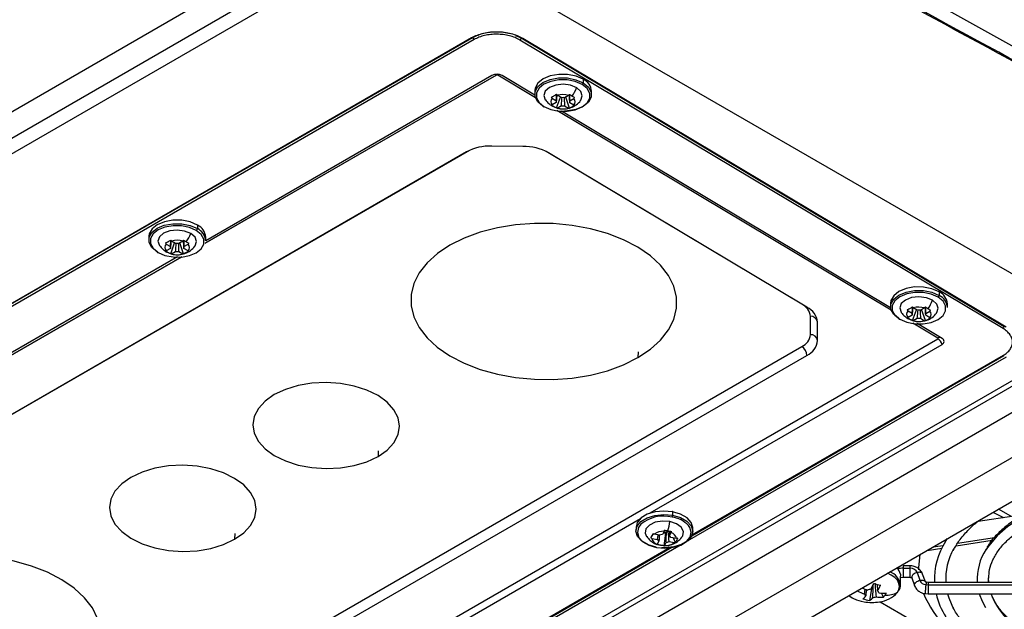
# Model space of a CAD drawing. Header units: millimetres. Extents: x 25 to 1229, y -261 to 1180.
# Tile 13 of 224: x 898 to 1035, y -170 to -88. Entities that reach past the tile are written whole.
import ezdxf

# ---------------------------------------------------------------- set-up
doc = ezdxf.new("R2010")
doc.units = ezdxf.units.MM

msp = doc.modelspace()

# ---------------------------------------------------------------- linework, layer by layer
at = {"color": 7, "linetype": 'Continuous', "lineweight": 25}
for p, q in [((1045.53, -96.9), (941, -38.63)), ((802.94, -155.4), (942.98, -74.55)), ((950.35, -76.16), (876.32, -118.9)), ((960.09, -79.43), (1049.25, -130.9)), ((967.37, -90.36), (968.15, -90.67)), ((961.24, -90.69), (826.89, -168.25)), ((827.07, -168.16), (961.42, -90.6)), ((827.07, -168.16), (961.42, -90.6)), ((961.6, -90.91), (827.25, -168.47)), ((961.6, -90.91), (827.25, -168.47)), ((1035.14, -131.11), (967.97, -90.97)), ((1035.14, -131.11), (967.97, -90.97)), ((968.15, -90.67), (1035.32, -130.8)), ((968.15, -90.67), (1035.32, -130.8)), ((1035.56, -130.9), (968.38, -90.77)), ((964.69, -95.87), (924.21, -119.24)), ((964.69, -95.87), (924.21, -119.24)), ((924.22, -119.22), (964.68, -95.86)), ((924.22, -119.22), (964.68, -95.86)), ((964.07, -95.91), (924.27, -118.89)), ((964.07, -95.91), (924.27, -118.89)), ((970.11, -99), (964.88, -95.87)), ((970.11, -99), (964.88, -95.87)), ((970.02, -98.63), (965.49, -95.93)), ((970.02, -98.63), (965.49, -95.93)), ((976.77, -96.44), (976.76, -96.92)), ((970.02, -97.99), (970.02, -98.48)), ((977.92, -98.6), (977.92, -98.11)), ((972.44, -99.07), (973.01, -99.41)), ((973.01, -99.67), (972.44, -100)), ((973.06, -100.41), (973.6, -98.91)), ((973.73, -98.99), (973.16, -98.65)), ((974.74, -98.67), (974.17, -99)), ((974.85, -100.43), (974.33, -98.9)), ((974.9, -99.43), (975.47, -99.1)), ((975.47, -100.03), (974.9, -99.69)), ((972.41, -100.13), (973.06, -100.4)), ((1019.6, -128.56), (973.12, -100.79)), ((1019.6, -128.56), (973.12, -100.79)), ((973.16, -100.43), (973.73, -100.1)), ((1019.51, -128.2), (973.73, -100.85)), ((1019.51, -128.2), (973.73, -100.85)), ((974.17, -100.11), (974.74, -100.45)), ((960.52, -106.54), (854.58, -167.7)), ((960.52, -106.54), (854.58, -167.7)), ((960.95, -106.32), (855.3, -167.31)), ((960.95, -106.32), (855.3, -167.31)), ((968.39, -105.76), (964.05, -105.72)), ((968.39, -105.76), (964.05, -105.72)), ((1007.18, -127.73), (971.63, -106.49)), ((1007.18, -127.73), (971.63, -106.49)), ((1007.87, -128.13), (971.93, -106.66)), ((1007.87, -128.13), (971.93, -106.66)), ((923.12, -116.72), (923.11, -117.2)), ((916.38, -118.27), (916.37, -118.76)), ((920.09, -119.27), (919.52, -118.93)), ((921.09, -118.95), (920.52, -119.28)), ((924.27, -118.88), (924.27, -118.39)), ((918.76, -120.41), (919.41, -120.68)), ((918.79, -119.35), (919.36, -119.69)), ((919.36, -119.95), (918.79, -120.28)), ((919.41, -120.69), (919.95, -119.19)), ((919.51, -120.71), (920.09, -120.38)), ((920.52, -120.39), (921.09, -120.73)), ((921.2, -120.71), (920.69, -119.18)), ((921.25, -119.71), (921.82, -119.38)), ((921.82, -120.31), (921.25, -119.97)), ((920.97, -121.11), (878.25, -145.77)), ((920.97, -121.11), (878.25, -145.77)), ((878.26, -145.75), (920.94, -121.11)), ((878.26, -145.75), (920.94, -121.11)), ((920.37, -121.14), (878.31, -145.42)), ((920.37, -121.14), (878.31, -145.42)), ((1026.26, -126.01), (1026.25, -126.49)), ((1019.51, -127.56), (1019.51, -128.04)), ((1021.93, -128.64), (1022.5, -128.98)), ((1022.55, -129.98), (1023.09, -128.48)), ((1023.22, -128.56), (1022.65, -128.22)), ((1024.23, -128.24), (1023.66, -128.57)), ((1024.34, -130), (1023.82, -128.47)), ((1024.39, -129), (1024.96, -128.67)), ((1027.41, -128.16), (1027.41, -127.68)), ((1008.35, -131.95), (1008.35, -129.4)), ((1008.35, -131.95), (1008.35, -129.4)), ((1021.9, -129.69), (1022.55, -129.97)), ((1022.5, -129.24), (1021.93, -129.57)), ((1022.65, -130), (1023.22, -129.67)), ((1023.66, -129.68), (1024.23, -130.02)), ((1024.96, -129.6), (1024.39, -129.25)), ((893.82, -220.62), (1049.25, -130.9)), ((1049.95, -131.3), (893.82, -221.43)), ((1009.34, -132.77), (1009.34, -130.22)), ((1009.34, -132.77), (1009.34, -130.22)), ((1026.06, -132.42), (1022.61, -130.36)), ((1026.06, -132.42), (1022.61, -130.36)), ((1026.67, -132.47), (1023.22, -130.42)), ((1026.67, -132.47), (1023.22, -130.42)), ((897.71, -206.63), (1026.06, -132.54)), ((897.71, -206.63), (1026.06, -132.54)), ((1053.14, -133.14), (890.63, -226.96)), ((901.24, -194.76), (1007.18, -133.6)), ((901.24, -194.76), (1007.18, -133.6)), ((986.06, -156.75), (1026.67, -133.31)), ((986.06, -156.75), (1026.67, -133.31)), ((901.93, -195.99), (1007.87, -134.83)), ((901.93, -195.99), (1007.87, -134.83)), ((984.39, -134.34), (984.37, -135.15)), ((1035.56, -135.1), (991.23, -160.69)), ((991.86, -159.92), (1035.27, -134.86)), ((991.86, -159.92), (1035.27, -134.86)), ((991.91, -159.8), (1035.14, -134.85)), ((1035.14, -134.85), (991.91, -159.81)), ((991.91, -159.8), (1035.14, -134.85)), ((1035.14, -134.85), (991.91, -159.81)), ((1058.53, -136.26), (895.84, -230.18)), ((904.95, -231.01), (1060.03, -141.48)), ((948.25, -148.09), (948.24, -148.9)), ((989.19, -156.58), (989.18, -157.07)), ((1031.67, -157.91), (1036.65, -157.14)), ((1033.73, -156.66), (1035.23, -157.36)), ((1036.21, -157.21), (1034.5, -156.22)), ((940.1, -183.28), (984.71, -157.53)), ((940.1, -183.28), (984.71, -157.53)), ((984.11, -158.74), (984.1, -159.22)), ((928.31, -159.6), (928.3, -160.41)), ((986.18, -160.19), (986.54, -159.66)), ((987.39, -159.86), (986.62, -159.72)), ((987.1, -160.44), (987.17, -159.82)), ((988.01, -159.29), (987.77, -159.74)), ((987.9, -159.5), (988.26, -159.57)), ((988.02, -161.3), (988.26, -159.57)), ((988.35, -159.4), (988.26, -159.57)), ((988.75, -159.37), (988.55, -159.33)), ((988.76, -159.93), (988.99, -159.47)), ((989.74, -160.3), (988.97, -160.15)), ((992, -159.34), (992, -158.86)), ((1028.83, -160.95), (1033.96, -160.15)), ((990.39, -161.17), (945.26, -187.22)), ((945.9, -186.45), (989.07, -161.53)), ((945.9, -186.45), (989.07, -161.53)), ((986.32, -160.29), (987.1, -160.44)), ((987.3, -160.66), (987.07, -161.11)), ((987.1, -161.12), (987.49, -161.25)), ((988.02, -161.29), (988.04, -161.29)), ((988.06, -161.3), (988.29, -160.85)), ((988.67, -160.73), (989.44, -160.87)), ((989.59, -160.82), (989.27, -160.21)), ((1025.39, -161.48), (1026.84, -161.26)), ((1027.15, -160.72), (1027.43, -160.3)), ((1028.61, -161.32), (1033.64, -160.55)), ((945.95, -186.34), (988.87, -161.56)), ((988.88, -161.56), (945.95, -186.34)), ((945.95, -186.34), (988.87, -161.56)), ((988.88, -161.56), (945.95, -186.34)), ((1024.58, -161.95), (1026.64, -161.63)), ((1022.25, -164.12), (1021.25, -164.12)), ((1020.89, -166.74), (1020.89, -165.55)), ((1021.25, -164.45), (1022.25, -164.45)), ((1023.21, -165.04), (1023.59, -166.12)), ((1024.34, -166.33), (1023.96, -165.24)), ((1016.61, -168.91), (1016.94, -167.02)), ((1017.66, -166.71), (1017.65, -166.69)), ((1017.66, -166.68), (1017.7, -167.59)), ((1020.89, -165.74), (1021.25, -165.7)), ((1021.25, -165.7), (1022.25, -165.7)), ((1022.46, -165.76), (1022.84, -166.85)), ((1024.42, -166.71), (1024.75, -166.74)), ((1024.75, -166.4), (1024.5, -166.38)), ((1046.25, -166.4), (1024.75, -166.4)), ((1024.75, -166.4), (1024.75, -166.74)), ((1024.75, -166.74), (1024.75, -168)), ((1024.75, -166.74), (1046.25, -166.74)), ((1033.15, -166.4), (1033.13, -165.75)), ((1015.89, -168.03), (1015.96, -167.33)), ((1016.12, -167.4), (1016.08, -168.29)), ((1018.53, -168.45), (1018.25, -167.89)), ((1024.34, -167.96), (1024.74, -168)), ((1024.75, -168), (1046.25, -168)), ((1015.42, -169.03), (1015.82, -169.11)), ((1018.05, -169.1), (1048.25, -186.53))]:
    msp.add_line(p, q, dxfattribs=at)
at = {"color": 7, "linetype": 'Continuous', "lineweight": 25, "flags": 128}
for points in [[(802.55, -159.28), (883.21, -112.72), (946.58, -76.13)], [(976.77, -96.44), (975.77, -96), (974.59, -95.77), (973.36, -95.75), (972.18, -95.97), (971.18, -96.38), (970.46, -96.96), (970.07, -97.65), (970.02, -97.99)], [(971.17, -100.15), (970.45, -99.56), (970.07, -98.86), (970.07, -98.14), (970.45, -97.45), (971.17, -96.87), (972.17, -96.45), (973.35, -96.24), (974.58, -96.25), (975.76, -96.49), (976.76, -96.92)], [(976.62, -97.17), (975.67, -96.75), (974.55, -96.53), (973.38, -96.52), (972.26, -96.72), (971.31, -97.11), (970.62, -97.67), (970.26, -98.32), (970.26, -99.01), (970.62, -99.67), (971.31, -100.23)], [(975.86, -97.61), (974.99, -97.26), (973.96, -97.13), (972.94, -97.24), (972.07, -97.57), (971.49, -98.07), (971.29, -98.67), (971.49, -99.28), (971.49, -99.28)], [(971.31, -100.23), (972.26, -100.64), (973.38, -100.87), (974.55, -100.88), (975.67, -100.68), (976.62, -100.28), (977.31, -99.73), (977.67, -99.08), (977.67, -98.39), (977.31, -97.73), (976.62, -97.17)], [(976.76, -96.92), (977.49, -97.52), (977.87, -98.21), (977.87, -98.94), (977.49, -99.63), (976.76, -100.21), (975.76, -100.62), (974.58, -100.83), (974.17, -100.86)], [(976.42, -99.35), (976.44, -99.32), (976.64, -98.73), (976.44, -98.12), (975.86, -97.61)], [(923.12, -116.72), (922.12, -116.28), (920.94, -116.05), (919.71, -116.03), (918.53, -116.25), (917.53, -116.66), (916.81, -117.24), (916.42, -117.93), (916.38, -118.27)], [(917.52, -120.43), (916.8, -119.83), (916.42, -119.14), (916.42, -118.41), (916.8, -117.73), (917.53, -117.15), (918.52, -116.73), (919.7, -116.52), (920.94, -116.53), (922.11, -116.77), (923.11, -117.2)], [(922.97, -117.45), (922.02, -117.03), (920.9, -116.81), (919.73, -116.8), (918.61, -117), (917.66, -117.39), (916.97, -117.94), (916.61, -118.6), (916.61, -119.29), (916.97, -119.94), (917.66, -120.51)], [(922.21, -117.89), (921.34, -117.54), (920.32, -117.41), (919.29, -117.52), (918.42, -117.85), (917.84, -118.35), (917.64, -118.95), (917.84, -119.55), (917.84, -119.56)], [(917.66, -120.51), (918.61, -120.92), (919.73, -121.15), (920.9, -121.16), (922.02, -120.96), (922.97, -120.56), (923.66, -120.01), (924.02, -119.36), (924.02, -118.67), (923.66, -118.01), (922.97, -117.45)], [(984.37, -135.15), (986.1, -133.99), (987.53, -132.7), (988.63, -131.3), (989.37, -129.82), (989.75, -128.29), (989.75, -126.74), (989.37, -125.2), (988.63, -123.71), (987.53, -122.29), (986.1, -120.97), (984.38, -119.78), (982.38, -118.75), (980.16, -117.89), (977.76, -117.22), (975.23, -116.76), (972.61, -116.51), (969.98, -116.48), (967.36, -116.68), (964.83, -117.09), (962.43, -117.71), (960.21, -118.52), (958.21, -119.52)], [(922.77, -119.63), (922.79, -119.6), (922.99, -119.01), (922.79, -118.4), (922.21, -117.89)], [(958.21, -119.52), (956.49, -120.67), (955.06, -121.96), (953.96, -123.36), (953.22, -124.84), (952.84, -126.37), (952.84, -127.92), (953.22, -129.46), (953.96, -130.96), (955.06, -132.38), (956.48, -133.7), (958.21, -134.88), (960.21, -135.92), (962.43, -136.78), (964.83, -137.45), (967.36, -137.91), (969.97, -138.16), (972.61, -138.18), (975.22, -137.99), (977.76, -137.58), (980.16, -136.96), (982.38, -136.14), (984.37, -135.15)], [(1026.26, -126.01), (1025.26, -125.57), (1024.08, -125.33), (1022.85, -125.32), (1021.67, -125.53), (1020.67, -125.95), (1019.94, -126.53), (1019.56, -127.22), (1019.51, -127.56)], [(1020.66, -129.72), (1019.94, -129.12), (1019.56, -128.43), (1019.56, -127.7), (1019.94, -127.02), (1020.66, -126.44), (1021.66, -126.02), (1022.84, -125.81), (1024.07, -125.82), (1025.25, -126.06), (1026.25, -126.49)], [(1026.11, -126.74), (1025.16, -126.32), (1024.04, -126.1), (1022.87, -126.09), (1021.75, -126.29), (1020.8, -126.68), (1020.11, -127.23), (1019.75, -127.88), (1019.75, -128.57), (1020.11, -129.23), (1020.8, -129.8)], [(1025.35, -127.17), (1024.48, -126.83), (1023.45, -126.7), (1022.43, -126.8), (1021.56, -127.14), (1020.98, -127.64), (1020.78, -128.24), (1020.98, -128.84), (1020.98, -128.84)], [(1020.8, -129.8), (1021.75, -130.21), (1022.87, -130.44), (1024.04, -130.45), (1025.16, -130.25), (1026.11, -129.85), (1026.8, -129.3), (1027.16, -128.65), (1027.16, -127.96), (1026.8, -127.3), (1026.11, -126.74)], [(1025.91, -128.91), (1025.93, -128.89), (1026.13, -128.29), (1025.93, -127.69), (1025.35, -127.17)], [(948.24, -148.9), (949.51, -148.01), (950.45, -146.98), (951.03, -145.86), (951.22, -144.7), (951.03, -143.53), (950.45, -142.4), (949.51, -141.35), (948.24, -140.43), (946.69, -139.67), (944.93, -139.1), (943.02, -138.74), (941.03, -138.6), (939.04, -138.7), (937.12, -139.02), (935.36, -139.56), (933.81, -140.29)], [(933.81, -140.29), (932.55, -141.18), (931.6, -142.21), (931.02, -143.32), (930.83, -144.49), (931.02, -145.66), (931.6, -146.79), (932.54, -147.84), (933.81, -148.76), (935.36, -149.52), (937.12, -150.09), (939.03, -150.45), (941.02, -150.58), (943.01, -150.49), (944.93, -150.17), (946.69, -149.63), (948.24, -148.9)], [(928.3, -160.41), (929.56, -159.52), (930.51, -158.49), (931.09, -157.37), (931.28, -156.21), (931.09, -155.04), (930.51, -153.91), (929.57, -152.86), (928.3, -151.94), (926.75, -151.18), (924.99, -150.61), (923.08, -150.25), (921.09, -150.11), (919.1, -150.21), (917.18, -150.53), (915.42, -151.07), (913.87, -151.8)], [(913.87, -151.8), (912.61, -152.69), (911.66, -153.72), (911.08, -154.84), (910.89, -156), (911.08, -157.17), (911.66, -158.3), (912.6, -159.35), (913.87, -160.27), (915.42, -161.03), (917.18, -161.6), (919.09, -161.96), (921.08, -162.1), (923.07, -162), (924.99, -161.68), (926.75, -161.14), (928.3, -160.41)], [(1051.45, -153.98), (1049.54, -154.07), (1046.88, -154.38), (1044.32, -154.88), (1041.89, -155.57), (1039.63, -156.44), (1037.6, -157.47), (1035.81, -158.65), (1034.31, -159.95), (1033.11, -161.35), (1032.8, -161.81)], [(986.91, -161.49), (985.8, -161.17), (984.91, -160.66), (984.32, -160.01), (984.1, -159.3), (984.26, -158.58), (984.8, -157.93), (985.65, -157.41), (986.74, -157.08), (987.96, -156.96), (989.18, -157.07)], [(989.19, -156.58), (987.96, -156.48), (986.75, -156.59), (985.66, -156.93), (984.81, -157.44), (984.27, -158.09), (984.11, -158.74)], [(989.18, -157.07), (990.29, -157.4), (991.19, -157.91), (991.77, -158.55), (992, -159.27), (991.83, -159.98), (991.3, -160.63), (990.44, -161.15), (989.35, -161.48), (988.14, -161.6), (987.63, -161.58)], [(989.13, -156.53), (989.14, -156.52), (989.15, -156.5), (989.16, -156.5), (989.17, -156.5), (989.18, -156.51), (989.18, -156.53), (989.19, -156.56), (989.19, -156.58)], [(992, -158.86), (992, -158.78), (991.78, -158.07), (991.2, -157.42), (990.3, -156.91), (989.19, -156.58)], [(984.79, -158.32), (984.45, -158.77), (984.3, -159.46), (984.51, -160.14), (985.06, -160.75), (985.91, -161.23), (986.97, -161.54)], [(988.81, -157.95), (987.77, -157.88), (986.78, -158.05), (985.97, -158.43), (985.48, -158.97), (985.38, -159.58), (985.58, -160.03)], [(986.97, -161.54), (988.13, -161.65), (989.29, -161.53), (990.32, -161.22), (991.13, -160.73), (991.64, -160.11), (991.79, -159.43), (991.58, -158.75), (991.41, -158.51)], [(990.5, -160.09), (990.61, -159.92), (990.71, -159.31), (990.4, -158.72), (989.73, -158.24), (988.81, -157.95)], [(904.26, -181.4), (905.99, -180.24), (907.41, -178.95), (908.51, -177.55), (909.25, -176.07), (909.63, -174.54), (909.63, -172.99), (909.25, -171.45), (908.51, -169.96), (907.41, -168.54), (905.99, -167.22), (904.26, -166.03), (902.27, -165), (900.05, -164.14), (897.64, -163.47), (895.11, -163), (892.5, -162.76), (889.86, -162.73), (887.25, -162.93), (884.72, -163.34), (882.31, -163.96), (880.09, -164.77), (878.1, -165.77)], [(1023.57, -162.53), (1023.4, -164.34), (1023.4, -164.65)], [(1020.45, -167.82), (1020.67, -167.41), (1020.74, -166.97), (1020.67, -166.54), (1020.45, -166.12), (1020.09, -165.74), (1019.61, -165.4), (1019.06, -165.13)], [(1013.7, -168.22), (1014.17, -168.55), (1014.27, -168.6)], [(1027.44, -168), (1027.59, -168.54), (1028.27, -170.15)], [(1031.84, -168), (1032.24, -169.02), (1032.71, -169.9)], [(1014.27, -168.6), (1014.75, -168.82), (1015.42, -169.03)]]:
    msp.add_lwpolyline(points, dxfattribs=at)
at = {"color": 7, "linetype": 'Continuous', "lineweight": 25}
for centre, radius, start, end in [((961.81, -90.59), 0.385, 182.3379, 236.796), ((961.81, -90.59), 0.385, 182.3379, 236.796), ((967.76, -90.64), 0.391, 302.5045, 356.0522), ((967.76, -90.64), 0.391, 302.5045, 356.0522), ((964.77, -97.26), 1.52, 61.5876, 117.2627), ((964.77, -97.26), 1.52, 61.5876, 117.2627), ((964.31, -96.47), 0.709, 58.9829, 79.2036), ((964.31, -96.47), 0.709, 58.9829, 79.2036), ((965.25, -96.48), 0.712, 100.5211, 121.0779), ((965.25, -96.48), 0.712, 100.5211, 121.0779), ((964.2, -96.69), 0.955, 59.1422, 60.0008), ((964.2, -96.69), 0.955, 59.1422, 60.0008), ((964.78, -96.06), 0.209, 61.5876, 117.2627), ((964.78, -96.06), 0.209, 61.5876, 117.2627), ((976.45, -96.9), 0.312, 302.4792, 356.3612), ((975.96, -98.23), 1.97, 3.5857, 65.7348), ((973.92, -101.33), 2.78, 72.9933, 105.857), ((971.24, -95.85), 4.94, 323.7147, 339.1098), ((972.91, -99.54), 0.66, 135.4885, 224.4966), ((973.33, -99.54), 0.344, 158.2734, 201.7117), ((973.94, -100.62), 1.63, 81.8127, 97.0376), ((974.58, -99.56), 0.344, 338.2734, 21.7117), ((975, -99.57), 0.66, 315.4885, 44.4966), ((971.26, -100.16), 0.0853, 169.9323, 310.072), ((972.89, -99.32), 0.94, 239.2291, 257.3604), ((973.98, -97.77), 2.78, 252.9933, 285.857), ((973.97, -98.49), 1.63, 261.8127, 277.0376), ((963.84, -112.78), 7.07, 88.2494, 118.0099), ((963.84, -112.78), 7.07, 88.2494, 118.0099), ((968.46, -112.92), 7.16, 61.0391, 90.5289), ((968.46, -112.92), 7.16, 61.0391, 90.5289), ((922.8, -117.18), 0.312, 302.4792, 356.3612), ((922.3, -119), 1.97, 3.5857, 65.7348), ((922.31, -118.51), 1.97, 3.5857, 65.7348), ((920.28, -121.61), 2.78, 72.9933, 105.857), ((917.59, -116.13), 4.94, 323.7147, 339.1098), ((917.61, -120.44), 0.0853, 169.9323, 310.072), ((919.26, -119.81), 0.66, 135.4885, 224.4966), ((919.24, -119.6), 0.94, 239.2291, 257.3604), ((919.68, -119.82), 0.344, 158.2734, 201.7117), ((920.29, -120.9), 1.63, 81.8127, 97.0376), ((920.32, -118.76), 1.63, 261.8127, 277.0376), ((920.93, -119.84), 0.344, 338.2734, 21.7117), ((921.35, -119.85), 0.66, 315.4885, 44.4966), ((920.33, -118.05), 2.78, 252.9933, 285.857), ((1020.73, -125.41), 4.94, 323.7147, 339.1098), ((1025.94, -126.47), 0.312, 302.4792, 356.3612), ((1025.44, -128.29), 1.97, 3.5857, 65.7348), ((1025.45, -127.8), 1.97, 3.5857, 65.7348), ((1006.29, -129.6), 2.07, 5.4645, 64.5289), ((1006.29, -129.6), 2.07, 5.4645, 64.5289), ((1006.76, -130.47), 2.59, 5.4645, 64.5289), ((1006.76, -130.47), 2.59, 5.4645, 64.5289), ((1022.4, -129.1), 0.66, 135.4885, 224.4966), ((1023.41, -130.9), 2.78, 72.9933, 105.857), ((1023.43, -130.18), 1.63, 81.8127, 97.0376), ((1024.49, -129.13), 0.66, 315.4885, 44.4966), ((1008.42, -130.32), 0.922, 8.2031, 94.6498), ((1008.42, -130.32), 0.922, 8.2031, 94.6498), ((1020.75, -129.73), 0.0853, 169.9323, 310.072), ((1022.38, -128.89), 0.94, 239.2291, 257.3604), ((1022.82, -129.11), 0.344, 158.2734, 201.7117), ((1023.47, -127.34), 2.78, 252.9933, 285.857), ((1023.46, -128.05), 1.63, 261.8127, 277.0376), ((1024.07, -129.13), 0.344, 338.2734, 21.7117), ((1034.93, -130.78), 0.391, 302.5045, 356.0522), ((1034.93, -130.78), 0.391, 302.5045, 356.0522), ((1006.34, -131.76), 2.02, 294.5684, 354.6545), ((1006.34, -131.76), 2.02, 294.5684, 354.6545), ((1006.82, -132.54), 2.53, 294.5684, 354.6545), ((1006.82, -132.54), 2.53, 294.5684, 354.6545), ((1008.43, -132.87), 0.917, 6.5598, 94.7744), ((1008.43, -132.87), 0.917, 6.5598, 94.7744), ((1026.38, -132.91), 0.583, 85.9411, 123.3613), ((1026.38, -132.91), 0.583, 85.9411, 123.3613), ((1026.04, -132.48), 0.0618, 291.6157, 68.3694), ((1026.04, -132.48), 0.0618, 291.6157, 68.3694), ((1025.21, -133.83), 1.55, 19.7348, 56.6491), ((1025.21, -133.83), 1.55, 19.7348, 56.6491), ((1026.5, -132.89), 0.449, 291.6157, 68.3694), ((1026.5, -132.89), 0.449, 291.6157, 68.3694), ((1006.34, -134.89), 1.54, 2.0224, 56.8228), ((1006.34, -134.89), 1.54, 2.0224, 56.8228), ((1035.26, -134.64), 0.239, 239.1422, 240.0008), ((1035.26, -134.64), 0.239, 239.1422, 240.0008), ((1035.22, -134.75), 0.12, 232.853, 295.8365), ((1035.22, -134.75), 0.12, 232.853, 295.8365), ((987.89, -162), 4.81, 75.211, 130.1241), ((988.46, -157.06), 0.722, 336.4718, 358.8653), ((988.64, -161.12), 3.81, 43.3428, 82.8028), ((976.62, -156.13), 12.33, 345.397, 351.5388), ((987.92, -161.47), 2.18, 87.6391, 126.4504), ((987.95, -161.01), 1.28, 98.0618, 116.0277), ((988.07, -158.01), 1.42, 264.8927, 281.6068), ((988.12, -158.29), 1.13, 281.6603, 292.4292), ((988.23, -158.56), 0.842, 292.4202, 302.3349), ((988.45, -160.42), 0.58, 27.0249, 57.534), ((988.72, -160.47), 1.03, 9.7755, 74.7834), ((987.34, -160.12), 1.03, 189.7755, 254.7834), ((987.61, -160.17), 0.58, 207.0249, 237.534), ((988.15, -159.12), 2.18, 267.6391, 306.4504), ((988.11, -159.58), 1.28, 278.0618, 296.0277), ((1035.28, -166.01), 9.69, 146.9301, 182.348), ((1036.06, -165.97), 8.88, 151.4445, 183.1423), ((1039.05, -165.98), 7.51, 146.2543, 183.2339), ((1018.61, -167.1), 2.3, 8.6537, 70.0727), ((1019.14, -165.61), 1.77, 10.9989, 44.7681), ((1021.25, -169.18), 4.74, 89.9471, 98.8693), ((1022.3, -165.44), 0.992, 23.7275, 93.0846), ((1007.83, -162.11), 10.35, 329.4643, 334.496), ((1020.71, -153.87), 13.17, 254.4378, 258.6951), ((1008.78, -162.33), 10.35, 329.4643, 334.496), ((1024.47, -165.75), 0.964, 203.0711, 266.8927), ((1018.66, -160.33), 8.18, 242.3454, 250.2453), ((1019.02, -159.84), 8.11, 244.5486, 250.2638), ((1014.09, -166.53), 2.66, 306.1116, 318.5779), ((1016.37, -167.88), 0.5, 196.568, 234.8129), ((1016.86, -168.84), 1.48, 94.2533, 112.6719), ((1017.41, -168), 0.5, 16.568, 54.8129), ((1018.65, -161.61), 6.3, 263.0836, 272.4908), ((1017.56, -165.29), 3.84, 275.9749, 318.7091), ((1016.19, -166.37), 3.13, 318.4076, 324.4484), ((1018.54, -163.07), 5.13, 272.1903, 291.9185), ((1015.75, -166.06), 3.66, 324.4436, 329.8779), ((1039.29, -161.25), 16.63, 203.8327, 242.9684), ((1036.12, -165.49), 10.6, 193.7419, 212.5957), ((1043.45, -164.12), 10.71, 201.2553, 243.841), ((1017.5, -163.07), 5.91, 251.8159, 261.317), ((1016.89, -162.7), 6.5, 260.4925, 279.5075), ((1015.04, -166.76), 2.66, 306.1116, 318.5779), ((1016.92, -167.04), 1.48, 274.2533, 292.6719), ((1018.25, -162.16), 6.3, 263.0836, 272.4908)]:
    msp.add_arc(centre, radius, start, end, dxfattribs=at)
for points, knots in [([(1049.17, -100.63), (1033.56, -92.15), (1002.11, -75.06), (970.66, -57.92), (954.82, -49.28)], [0, 0, 0, 0, 0.496255, 1, 1, 1, 1]), ([(782.31, -141.87), (782.63, -141.56), (783.28, -140.92), (784.26, -139.97), (785.25, -139.02), (786.24, -138.07), (787.24, -137.13), (788.25, -136.19), (789.27, -135.25), (790.29, -134.32), (791.32, -133.39), (792.36, -132.47), (793.4, -131.55), (794.45, -130.63), (795.51, -129.72), (796.57, -128.81), (797.64, -127.9), (798.72, -127), (799.8, -126.1), (800.9, -125.2), (801.99, -124.31), (803.1, -123.42), (804.21, -122.53), (805.33, -121.65), (806.45, -120.78), (807.58, -119.9), (808.72, -119.03), (809.86, -118.17), (811.01, -117.3), (812.17, -116.44), (813.33, -115.59), (814.5, -114.74), (815.68, -113.89), (816.86, -113.05), (818.05, -112.21), (819.24, -111.37), (820.44, -110.54), (821.65, -109.71), (822.86, -108.89), (824.08, -108.07), (825.31, -107.26), (826.54, -106.44), (827.77, -105.64), (829.02, -104.83), (830.27, -104.03), (831.52, -103.24), (832.79, -102.45), (834.05, -101.66), (835.33, -100.88), (836.61, -100.1), (837.89, -99.32), (839.18, -98.55), (840.48, -97.78), (841.78, -97.02), (843.54, -96), (845.76, -94.73), (848.47, -93.22), (851.2, -91.72), (853.96, -90.24), (856.74, -88.77), (859.54, -87.32), (862.37, -85.89), (865.22, -84.48), (868.1, -83.08), (871, -81.7), (873.93, -80.34), (876.88, -79), (879.85, -77.67), (882.84, -76.36), (885.86, -75.07), (888.9, -73.8), (891.96, -72.54), (895.05, -71.31), (898.15, -70.09), (901.28, -68.89), (904.43, -67.71), (907.6, -66.55), (910.79, -65.41), (914, -64.29), (917.23, -63.18), (919.4, -62.46), (920.49, -62.1)], [0, 0, 0, 0, 0.009496, 0.01899, 0.028482, 0.037972, 0.04746, 0.056946, 0.066429, 0.075911, 0.085391, 0.094868, 0.104344, 0.113817, 0.123289, 0.132759, 0.142226, 0.151692, 0.161155, 0.170616, 0.180076, 0.189533, 0.198989, 0.208442, 0.217894, 0.227343, 0.23679, 0.246236, 0.255679, 0.265121, 0.27456, 0.283998, 0.293433, 0.302867, 0.312299, 0.321728, 0.331156, 0.340582, 0.350005, 0.359427, 0.368847, 0.378265, 0.387681, 0.397095, 0.406507, 0.415917, 0.425325, 0.434731, 0.444136, 0.453538, 0.462939, 0.472337, 0.481734, 0.491128, 0.500521, 0.51963, 0.538747, 0.557872, 0.577005, 0.596146, 0.615295, 0.634452, 0.653617, 0.67279, 0.691971, 0.711161, 0.730358, 0.749564, 0.768778, 0.788001, 0.807232, 0.826471, 0.845718, 0.864974, 0.884238, 0.90351, 0.922791, 0.942081, 0.961379, 0.980685, 1, 1, 1, 1]), ([(920.51, -63.92), (919.66, -64.21), (918.8, -64.5), (917.09, -65.08), (914.53, -65.95), (908.61, -68.04), (896.94, -72.37), (887.25, -76.38), (877.77, -80.58), (874.64, -82.02), (868.46, -84.95), (865.4, -86.45), (859.37, -89.5), (856.39, -91.06), (850.52, -94.24), (847.62, -95.86), (833.38, -104.08), (822.71, -111.09), (810.28, -120.38), (807.84, -122.27), (803.04, -126.09), (800.69, -128.03), (796.09, -131.96), (792.72, -134.93), (789.46, -137.96), (787.31, -139.99), (786.25, -141.01), (785.2, -142.04)], [0, 0, 0, 0, 0.015625, 0.015625, 0.03125, 0.0625, 0.125, 0.25, 0.25, 0.3125, 0.3125, 0.375, 0.375, 0.4375, 0.4375, 0.5, 0.5, 0.75, 0.75, 0.8125, 0.8125, 0.875, 0.875, 0.9375, 0.96875, 0.96875, 1, 1, 1, 1]), ([(920.66, -64.16), (913.95, -66.41), (904.09, -69.97), (892.92, -74.46), (887.43, -76.78), (884.7, -77.97), (883.54, -78.48), (882.76, -78.82), (882.38, -78.99), (875.79, -81.92), (866.71, -86.24), (856.53, -91.57), (851.55, -94.32), (849.43, -95.51), (848.02, -96.31), (847.32, -96.71), (841.05, -100.33), (832.95, -105.31), (823.95, -111.4), (819.57, -114.52), (817.71, -115.86), (816.48, -116.77), (815.87, -117.22), (805.47, -124.96), (796.45, -132.61), (788.17, -140.64)], [0, 0, 0, 0, 0.125, 0.1875, 0.21875, 0.234375, 0.242188, 0.242188, 0.25, 0.25, 0.375, 0.4375, 0.46875, 0.484375, 0.484375, 0.5, 0.5, 0.625, 0.6875, 0.71875, 0.734375, 0.734375, 0.75, 0.75, 1, 1, 1, 1]), ([(968.38, -90.77), (967.92, -90.49), (967.36, -90.26), (966.13, -89.95), (965.47, -89.87), (964.15, -89.85), (963.49, -89.93), (962.27, -90.21), (961.71, -90.42), (961.24, -90.69)], [0, 0, 0, 0, 0.25, 0.25, 0.5, 0.5, 0.75, 0.75, 1, 1, 1, 1]), ([(961.42, -90.6), (961.91, -90.38), (962.89, -89.93), (964.8, -89.73), (966, -89.94), (966.6, -90.05)], [0, 0, 0, 0, 0.334283, 0.667382, 1, 1, 1, 1]), ([(967.97, -90.97), (967.76, -90.85), (967.53, -90.73), (967.04, -90.54), (966.77, -90.45), (966.23, -90.31), (965.95, -90.26), (965.36, -90.19), (965.07, -90.17), (964.49, -90.16), (964.19, -90.18), (963.61, -90.24), (963.33, -90.29), (962.79, -90.41), (962.52, -90.49), (962.03, -90.68), (961.81, -90.79), (961.6, -90.91)], [0, 0, 0, 0, 0.125, 0.125, 0.25, 0.25, 0.375, 0.375, 0.5, 0.5, 0.625, 0.625, 0.75, 0.75, 0.875, 0.875, 1, 1, 1, 1]), ([(967.97, -90.97), (967.76, -90.85), (967.53, -90.73), (967.04, -90.54), (966.77, -90.45), (966.23, -90.31), (965.95, -90.26), (965.36, -90.19), (965.07, -90.17), (964.49, -90.16), (964.19, -90.18), (963.61, -90.24), (963.33, -90.29), (962.79, -90.41), (962.52, -90.49), (962.03, -90.68), (961.81, -90.79), (961.6, -90.91)], [0, 0, 0, 0, 0.125, 0.125, 0.25, 0.25, 0.375, 0.375, 0.5, 0.5, 0.625, 0.625, 0.75, 0.75, 0.875, 0.875, 1, 1, 1, 1]), ([(972.33, -98.93), (972.37, -98.91), (972.44, -98.87), (972.56, -98.81), (972.7, -98.73), (972.87, -98.63), (973, -98.55), (973.06, -98.51)], [0, 0, 0, 0, 0.167698, 0.333556, 0.499803, 0.749059, 1, 1, 1, 1]), ([(973.01, -99.41), (973.03, -99.17), (973.06, -98.88), (973.08, -98.59), (973.09, -98.55)], [0, 0, 0, 0, 0.846636, 1, 1, 1, 1]), ([(973.1, -98.57), (973.09, -98.72), (973.05, -99.09), (973.02, -99.46), (973.01, -99.67)], [0, 0, 0, 0, 0.429442, 1, 1, 1, 1]), ([(974.9, -99.69), (974.88, -99.42), (974.86, -99.04), (974.84, -98.66), (974.83, -98.55)], [0, 0, 0, 0, 0.701587, 1, 1, 1, 1]), ([(974.84, -98.53), (974.85, -98.64), (974.87, -98.94), (974.88, -99.24), (974.9, -99.43)], [0, 0, 0, 0, 0.359752, 1, 1, 1, 1]), ([(974.85, -98.53), (974.89, -98.56), (974.97, -98.61), (975.1, -98.69), (975.18, -98.74), (975.22, -98.77)], [0, 0, 0, 0, 0.335653, 0.667498, 1, 1, 1, 1]), ([(971.51, -99.28), (971.66, -99.48), (971.91, -99.8), (972.26, -100.03), (972.41, -100.13)], [0, 0, 0, 0, 0.5861711, 1, 1, 1, 1]), ([(973.73, -100.1), (973.76, -99.84), (973.79, -99.47), (973.82, -99.09), (973.83, -98.99)], [0, 0, 0, 0, 0.718004, 1, 1, 1, 1]), ([(974.11, -99), (974.11, -99.16), (974.14, -99.53), (974.16, -99.9), (974.17, -100.11)], [0, 0, 0, 0, 0.433782, 1, 1, 1, 1]), ([(974.85, -100.41), (974.91, -100.4), (975.26, -100.34), (975.79, -99.98), (976.27, -99.62), (976.41, -99.36), (976.41, -99.35)], [0, 0, 0, 0, 0.100047, 0.539454, 0.982769, 1, 1, 1, 1]), ([(973.06, -100.41), (973.02, -100.4), (972.93, -100.37), (972.8, -100.31), (972.72, -100.26), (972.68, -100.24)], [0, 0, 0, 0, 0.335653, 0.667498, 1, 1, 1, 1]), ([(973.06, -100.4), (973.11, -100.42), (973.39, -100.55), (973.71, -100.55), (973.96, -100.55)], [0, 0, 0, 0, 0.1778271, 1, 1, 1, 1]), ([(973.96, -100.55), (973.98, -100.55), (974.28, -100.59), (974.58, -100.5), (974.85, -100.41)], [0, 0, 0, 0, 0.0703721, 1, 1, 1, 1]), ([(975.57, -100.01), (975.54, -100.04), (975.46, -100.11), (975.34, -100.19), (975.2, -100.27), (975.04, -100.36), (974.91, -100.41), (974.85, -100.43)], [0, 0, 0, 0, 0.167698, 0.333556, 0.499803, 0.749059, 1, 1, 1, 1]), ([(918.68, -119.21), (918.72, -119.19), (918.79, -119.15), (918.91, -119.09), (919.05, -119.01), (919.22, -118.91), (919.35, -118.83), (919.41, -118.79)], [0, 0, 0, 0, 0.167698, 0.333556, 0.499803, 0.749059, 1, 1, 1, 1]), ([(919.36, -119.69), (919.38, -119.45), (919.41, -119.16), (919.43, -118.87), (919.44, -118.83)], [0, 0, 0, 0, 0.846636, 1, 1, 1, 1]), ([(919.45, -118.85), (919.44, -119), (919.41, -119.37), (919.38, -119.74), (919.36, -119.95)], [0, 0, 0, 0, 0.429442, 1, 1, 1, 1]), ([(921.25, -119.97), (921.23, -119.7), (921.21, -119.32), (921.19, -118.94), (921.18, -118.83)], [0, 0, 0, 0, 0.701587, 1, 1, 1, 1]), ([(921.19, -118.81), (921.2, -118.92), (921.22, -119.22), (921.24, -119.52), (921.25, -119.71)], [0, 0, 0, 0, 0.359752, 1, 1, 1, 1]), ([(921.2, -118.81), (921.24, -118.84), (921.33, -118.89), (921.45, -118.97), (921.53, -119.02), (921.57, -119.05)], [0, 0, 0, 0, 0.335653, 0.667498, 1, 1, 1, 1]), ([(917.86, -119.56), (918.01, -119.75), (918.26, -120.08), (918.61, -120.31), (918.76, -120.41)], [0, 0, 0, 0, 0.586171, 1, 1, 1, 1]), ([(920.09, -120.38), (920.11, -120.12), (920.14, -119.75), (920.17, -119.37), (920.18, -119.27)], [0, 0, 0, 0, 0.718004, 1, 1, 1, 1]), ([(920.46, -119.28), (920.47, -119.44), (920.49, -119.81), (920.51, -120.18), (920.52, -120.39)], [0, 0, 0, 0, 0.433782, 1, 1, 1, 1]), ([(921.2, -120.69), (921.26, -120.68), (921.61, -120.62), (922.14, -120.26), (922.62, -119.9), (922.76, -119.64), (922.76, -119.63)], [0, 0, 0, 0, 0.100047, 0.539454, 0.982769, 1, 1, 1, 1]), ([(921.92, -120.29), (921.89, -120.32), (921.81, -120.38), (921.69, -120.47), (921.55, -120.55), (921.39, -120.64), (921.26, -120.69), (921.2, -120.71)], [0, 0, 0, 0, 0.167698, 0.333556, 0.499803, 0.749059, 1, 1, 1, 1]), ([(919.41, -120.69), (919.37, -120.68), (919.28, -120.64), (919.15, -120.59), (919.07, -120.54), (919.03, -120.52)], [0, 0, 0, 0, 0.335653, 0.667498, 1, 1, 1, 1]), ([(919.41, -120.68), (919.46, -120.7), (919.74, -120.82), (920.06, -120.83), (920.31, -120.83)], [0, 0, 0, 0, 0.177827, 1, 1, 1, 1]), ([(920.31, -120.83), (920.33, -120.83), (920.63, -120.87), (920.93, -120.78), (921.2, -120.69)], [0, 0, 0, 0, 0.070372, 1, 1, 1, 1]), ([(1021.82, -128.5), (1021.86, -128.48), (1021.93, -128.44), (1022.05, -128.38), (1022.19, -128.3), (1022.36, -128.2), (1022.48, -128.12), (1022.55, -128.08)], [0, 0, 0, 0, 0.167698, 0.333556, 0.499803, 0.749059, 1, 1, 1, 1]), ([(1022.5, -128.98), (1022.52, -128.74), (1022.55, -128.45), (1022.57, -128.16), (1022.58, -128.12)], [0, 0, 0, 0, 0.846636, 1, 1, 1, 1]), ([(1022.59, -128.13), (1022.58, -128.29), (1022.54, -128.66), (1022.51, -129.03), (1022.5, -129.24)], [0, 0, 0, 0, 0.429442, 1, 1, 1, 1]), ([(1023.22, -129.67), (1023.25, -129.4), (1023.28, -129.03), (1023.31, -128.66), (1023.32, -128.56)], [0, 0, 0, 0, 0.718004, 1, 1, 1, 1]), ([(1023.6, -128.56), (1023.6, -128.72), (1023.63, -129.1), (1023.65, -129.47), (1023.66, -129.68)], [0, 0, 0, 0, 0.433782, 1, 1, 1, 1]), ([(1024.39, -129.25), (1024.37, -128.99), (1024.35, -128.61), (1024.33, -128.23), (1024.32, -128.11)], [0, 0, 0, 0, 0.701587, 1, 1, 1, 1]), ([(1024.33, -128.1), (1024.34, -128.21), (1024.36, -128.51), (1024.37, -128.81), (1024.39, -129)], [0, 0, 0, 0, 0.359752, 1, 1, 1, 1]), ([(1024.34, -128.1), (1024.38, -128.12), (1024.46, -128.18), (1024.59, -128.26), (1024.67, -128.31), (1024.71, -128.34)], [0, 0, 0, 0, 0.335653, 0.667498, 1, 1, 1, 1]), ([(1021, -128.85), (1021.15, -129.04), (1021.4, -129.37), (1021.75, -129.6), (1021.9, -129.69)], [0, 0, 0, 0, 0.586171, 1, 1, 1, 1]), ([(1022.55, -129.98), (1022.51, -129.97), (1022.42, -129.93), (1022.29, -129.87), (1022.21, -129.83), (1022.17, -129.8)], [0, 0, 0, 0, 0.335653, 0.667498, 1, 1, 1, 1]), ([(1022.55, -129.97), (1022.6, -129.99), (1022.88, -130.11), (1023.2, -130.12), (1023.45, -130.12)], [0, 0, 0, 0, 0.177827, 1, 1, 1, 1]), ([(1023.45, -130.12), (1023.47, -130.12), (1023.77, -130.16), (1024.07, -130.06), (1024.34, -129.98)], [0, 0, 0, 0, 0.070372, 1, 1, 1, 1]), ([(1024.34, -129.98), (1024.4, -129.97), (1024.75, -129.91), (1025.28, -129.55), (1025.76, -129.19), (1025.9, -128.92), (1025.9, -128.91)], [0, 0, 0, 0, 0.100047, 0.539454, 0.982769, 1, 1, 1, 1]), ([(1025.06, -129.58), (1025.03, -129.61), (1024.95, -129.67), (1024.83, -129.76), (1024.69, -129.84), (1024.53, -129.93), (1024.4, -129.98), (1024.34, -130)], [0, 0, 0, 0, 0.167698, 0.333556, 0.499803, 0.749059, 1, 1, 1, 1]), ([(1035.14, -134.85), (1035.35, -134.73), (1035.54, -134.59), (1035.86, -134.31), (1036.01, -134.16), (1036.23, -133.84), (1036.32, -133.67), (1036.43, -133.33), (1036.46, -133.16), (1036.46, -132.82), (1036.43, -132.64), (1036.31, -132.3), (1036.23, -132.13), (1036, -131.81), (1035.86, -131.66), (1035.54, -131.37), (1035.35, -131.23), (1035.14, -131.11)], [0, 0, 0, 0, 0.125, 0.125, 0.25, 0.25, 0.375, 0.375, 0.5, 0.5, 0.625, 0.625, 0.75, 0.75, 0.875, 0.875, 1, 1, 1, 1]), ([(1035.14, -134.85), (1035.35, -134.73), (1035.54, -134.59), (1035.86, -134.31), (1036.01, -134.16), (1036.23, -133.84), (1036.32, -133.67), (1036.43, -133.33), (1036.46, -133.16), (1036.46, -132.82), (1036.43, -132.64), (1036.31, -132.3), (1036.23, -132.13), (1036, -131.81), (1035.86, -131.66), (1035.54, -131.37), (1035.35, -131.23), (1035.14, -131.11)], [0, 0, 0, 0, 0.125, 0.125, 0.25, 0.25, 0.375, 0.375, 0.5, 0.5, 0.625, 0.625, 0.75, 0.75, 0.875, 0.875, 1, 1, 1, 1]), ([(1051.45, -153.65), (1051.32, -153.65), (1050.35, -153.65), (1048.53, -153.81), (1046.04, -154.16), (1043.64, -154.7), (1041.37, -155.41), (1039.27, -156.28), (1037.36, -157.3), (1035.67, -158.46), (1034.25, -159.76), (1033.32, -160.79), (1032.98, -161.42), (1032.9, -161.55)], [0, 0, 0, 0, 0.015342, 0.121296, 0.227287, 0.333355, 0.439536, 0.545865, 0.652362, 0.759016, 0.865725, 0.97221, 1, 1, 1, 1]), ([(1033.15, -165.77), (1033.18, -165.39), (1033.23, -164.56), (1033.69, -163.29), (1034.45, -161.98), (1035.51, -160.74), (1036.84, -159.59), (1038.42, -158.53), (1040.23, -157.6), (1042.24, -156.8), (1044.42, -156.15), (1046.72, -155.67), (1049.08, -155.35), (1050.67, -155.28), (1051.45, -155.25)], [0, 0, 0, 0, 0.073688, 0.161397, 0.247801, 0.332851, 0.417071, 0.500933, 0.584712, 0.668509, 0.75239, 0.836366, 0.920423, 1, 1, 1, 1]), ([(1028.23, -161.96), (1028.45, -161.57), (1028.94, -160.67), (1030.07, -159.35), (1031.12, -158.3), (1031.86, -157.76), (1032.02, -157.65)], [0, 0, 0, 0, 0.259558, 0.58598, 0.910155, 1, 1, 1, 1]), ([(985.6, -160.04), (985.75, -160.22), (986.05, -160.6), (986.58, -160.97), (986.96, -161.08), (987.1, -161.12)], [0, 0, 0, 0, 0.373206, 0.771369, 1, 1, 1, 1]), ([(986.18, -160.19), (986.19, -160.16), (986.22, -160.11), (986.26, -160.02), (986.32, -159.91), (986.39, -159.78), (986.45, -159.67), (986.48, -159.61)], [0, 0, 0, 0, 0.167698, 0.333556, 0.499803, 0.749059, 1, 1, 1, 1]), ([(987.34, -159.85), (987.33, -159.91), (987.32, -160.18), (987.31, -160.45), (987.3, -160.66)], [0, 0, 0, 0, 0.215388, 1, 1, 1, 1]), ([(988.04, -161.29), (988.1, -161.29), (988.46, -161.32), (989.11, -161.16), (989.87, -160.75), (990.34, -160.37), (990.48, -160.11), (990.49, -160.1)], [0, 0, 0, 0, 0.061246, 0.385698, 0.687023, 0.989882, 1, 1, 1, 1]), ([(988.05, -159.13), (988.11, -159.14), (988.22, -159.17), (988.38, -159.21), (988.49, -159.23), (988.55, -159.24)], [0, 0, 0, 0, 0.335653, 0.667498, 1, 1, 1, 1]), ([(988.75, -159.27), (988.75, -159.3), (988.75, -159.52), (988.76, -159.74), (988.76, -159.93)], [0, 0, 0, 0, 0.131165, 1, 1, 1, 1]), ([(988.02, -161.3), (987.96, -161.3), (987.85, -161.3), (987.68, -161.28), (987.57, -161.26), (987.52, -161.25)], [0, 0, 0, 0, 0.335653, 0.667498, 1, 1, 1, 1]), ([(989.88, -160.24), (989.87, -160.28), (989.85, -160.36), (989.8, -160.47), (989.75, -160.58), (989.68, -160.71), (989.62, -160.78), (989.59, -160.82)], [0, 0, 0, 0, 0.167698, 0.333556, 0.499803, 0.749059, 1, 1, 1, 1]), ([(1021.25, -164.12), (1021.25, -164.1), (1021.25, -164.13), (1021.25, -164.25), (1021.25, -164.35), (1021.25, -164.45)], [0, 0, 0, 0, 0.5, 0.5, 1, 1, 1, 1]), ([(1022.25, -164.45), (1022.25, -164.35), (1022.25, -164.25), (1022.25, -164.13), (1022.25, -164.1), (1022.25, -164.12)], [0, 0, 0, 0, 0.5, 0.5, 1, 1, 1, 1]), ([(1023.96, -165.24), (1023.86, -165.05), (1023.68, -164.68), (1023.19, -164.33), (1022.7, -164.14), (1022.39, -164.12), (1022.25, -164.11)], [0, 0, 0, 0, 0.300525, 0.576468, 0.811155, 1, 1, 1, 1]), ([(1020.87, -165.27), (1020.88, -165.33), (1020.89, -165.44), (1020.89, -165.52), (1020.89, -165.55)], [0, 0, 0, 0, 0.55375, 1, 1, 1, 1]), ([(1021.25, -164.45), (1021.25, -164.54), (1021.25, -164.72), (1021.25, -165.05), (1021.25, -165.35), (1021.25, -165.57), (1021.25, -165.7), (1021.25, -165.69), (1021.25, -165.69)], [0, 0, 0, 0, 0.170057, 0.354526, 0.53959, 0.710935, 0.88228, 1, 1, 1, 1]), ([(1022.25, -165.69), (1022.25, -165.69), (1022.25, -165.69), (1022.25, -165.57), (1022.25, -165.35), (1022.25, -165.05), (1022.25, -164.72), (1022.25, -164.54), (1022.25, -164.45)], [0, 0, 0, 0, 0.105277, 0.279038, 0.4528, 0.640474, 0.827544, 1, 1, 1, 1]), ([(1023.21, -165.04), (1023.11, -165.07), (1022.91, -165.13), (1022.65, -165.3), (1022.49, -165.49), (1022.42, -165.66), (1022.46, -165.73), (1022.47, -165.76)], [0, 0, 0, 0, 0.2134274, 0.444942, 0.6772037, 0.8922472, 1, 1, 1, 1]), ([(1023.94, -165.24), (1023.94, -165.22), (1023.92, -165.13), (1023.76, -165.04), (1023.5, -164.99), (1023.3, -165.02), (1023.21, -165.04)], [0, 0, 0, 0, 0.139808, 0.434829, 0.728902, 1, 1, 1, 1]), ([(1017.03, -168.52), (1017.05, -168.17), (1017.07, -167.53), (1017.09, -166.88), (1017.11, -166.57)], [0, 0, 0, 0, 0.530725, 1, 1, 1, 1]), ([(1017.32, -166.52), (1017.35, -166.82), (1017.41, -167.45), (1017.46, -168.07), (1017.49, -168.41)], [0, 0, 0, 0, 0.469275, 1, 1, 1, 1]), ([(1020.63, -167.6), (1020.74, -167.41), (1020.9, -167.13), (1020.86, -166.84), (1020.85, -166.76)], [0, 0, 0, 0, 0.724922, 1, 1, 1, 1]), ([(1022.25, -165.7), (1022.26, -165.71), (1022.29, -165.71), (1022.35, -165.71), (1022.41, -165.73), (1022.45, -165.76), (1022.45, -165.76), (1022.45, -165.76)], [0, 0, 0, 0, 0.094538, 0.202617, 0.455996, 0.75236, 1, 1, 1, 1]), ([(1022.85, -166.84), (1022.84, -166.82), (1022.81, -166.74), (1022.87, -166.58), (1023.03, -166.38), (1023.29, -166.21), (1023.49, -166.15), (1023.59, -166.12)], [0, 0, 0, 0, 0.108142, 0.323092, 0.555252, 0.786666, 1, 1, 1, 1]), ([(1022.84, -166.85), (1022.92, -167.02), (1023.08, -167.35), (1023.5, -167.7), (1023.93, -167.9), (1024.21, -167.94), (1024.34, -167.96)], [0, 0, 0, 0, 0.301459, 0.575919, 0.809956, 1, 1, 1, 1]), ([(1023.59, -166.12), (1023.68, -166.11), (1023.88, -166.07), (1024.14, -166.12), (1024.29, -166.21), (1024.31, -166.28), (1024.31, -166.3)], [0, 0, 0, 0, 0.286413, 0.597099, 0.908788, 1, 1, 1, 1]), ([(1024.42, -166.71), (1024.41, -166.8), (1024.38, -166.98), (1024.35, -167.3), (1024.33, -167.6), (1024.32, -167.83), (1024.32, -167.95), (1024.34, -167.95), (1024.34, -167.95)], [0, 0, 0, 0, 0.1719, 0.358367, 0.545436, 0.718637, 0.891838, 1, 1, 1, 1]), ([(1024.5, -166.38), (1024.48, -166.38), (1024.42, -166.37), (1024.37, -166.34), (1024.34, -166.32), (1024.34, -166.32), (1024.34, -166.32)], [0, 0, 0, 0, 0.210443, 0.473325, 0.781069, 1, 1, 1, 1]), ([(1024.5, -166.4), (1024.5, -166.39), (1024.49, -166.38), (1024.46, -166.48), (1024.43, -166.64), (1024.42, -166.71)], [0, 0, 0, 0, 0.206127, 0.619199, 1, 1, 1, 1]), ([(1033.18, -166.4), (1033.15, -166.26), (1033.11, -166.05), (1033.14, -165.84), (1033.15, -165.77)], [0, 0, 0, 0, 0.665261, 1, 1, 1, 1]), ([(1013.72, -168.22), (1013.77, -168.28), (1013.92, -168.42), (1014.14, -168.52), (1014.27, -168.58)], [0, 0, 0, 0, 0.410108, 1, 1, 1, 1]), ([(1038.57, -173.36), (1038.51, -173.33), (1037.86, -172.99), (1036.81, -172.23), (1035.48, -171.09), (1034.46, -169.87), (1033.81, -168.84), (1033.6, -168.21), (1033.54, -168)], [0, 0, 0, 0, 0.0214, 0.240172, 0.458782, 0.67752, 0.897173, 1, 1, 1, 1]), ([(1034.38, -175.78), (1034.14, -175.65), (1033.24, -175.16), (1031.89, -174.18), (1030.37, -172.86), (1029.17, -171.45), (1028.46, -170.46), (1028.23, -169.94), (1028.22, -169.91)], [0, 0, 0, 0, 0.079848, 0.306864, 0.533801, 0.760874, 0.988571, 1, 1, 1, 1])]:
    msp.add_open_spline(points, degree=3, knots=knots, dxfattribs=at)
for points in [[(1049.25, -100.85), (1017.78, -83.76), (986.31, -66.63), (954.85, -49.47)], [(973.16, -98.65), (973.13, -98.61), (973.09, -98.56), (973.06, -98.51)], [(974.85, -98.53), (974.81, -98.58), (974.77, -98.62), (974.74, -98.67)], [(972.33, -98.93), (972.37, -98.98), (972.4, -99.03), (972.44, -99.07)], [(975.22, -98.77), (975.35, -98.84), (975.46, -98.91), (975.57, -98.96)], [(975.47, -99.1), (975.5, -99.06), (975.54, -99.01), (975.57, -98.96)], [(972.44, -100), (972.4, -99.99), (972.37, -99.99), (972.33, -99.98)], [(972.68, -100.24), (972.56, -100.16), (972.44, -100.08), (972.33, -99.98)], [(973.06, -100.41), (973.09, -100.42), (973.13, -100.43), (973.16, -100.43)], [(974.74, -100.45), (974.77, -100.44), (974.81, -100.44), (974.85, -100.43)], [(975.57, -100.01), (975.54, -100.02), (975.5, -100.02), (975.47, -100.03)], [(919.52, -118.93), (919.48, -118.89), (919.44, -118.84), (919.41, -118.79)], [(921.2, -118.81), (921.16, -118.85), (921.13, -118.9), (921.09, -118.95)], [(921.57, -119.05), (921.7, -119.12), (921.81, -119.19), (921.92, -119.24)], [(918.68, -119.21), (918.72, -119.26), (918.75, -119.31), (918.79, -119.35)], [(918.79, -120.28), (918.75, -120.27), (918.72, -120.27), (918.68, -120.26)], [(919.03, -120.52), (918.91, -120.44), (918.79, -120.36), (918.68, -120.26)], [(921.82, -119.38), (921.85, -119.34), (921.89, -119.29), (921.92, -119.24)], [(921.92, -120.29), (921.89, -120.3), (921.85, -120.3), (921.82, -120.31)], [(919.41, -120.69), (919.44, -120.7), (919.48, -120.71), (919.51, -120.71)], [(921.09, -120.73), (921.13, -120.72), (921.16, -120.72), (921.2, -120.71)], [(1021.82, -128.5), (1021.86, -128.55), (1021.89, -128.59), (1021.93, -128.64)], [(1022.65, -128.22), (1022.62, -128.17), (1022.58, -128.13), (1022.55, -128.08)], [(1024.34, -128.1), (1024.3, -128.14), (1024.26, -128.19), (1024.23, -128.24)], [(1024.71, -128.34), (1024.84, -128.41), (1024.95, -128.47), (1025.06, -128.53)], [(1024.96, -128.67), (1024.99, -128.62), (1025.03, -128.58), (1025.06, -128.53)], [(1021.93, -129.57), (1021.89, -129.56), (1021.86, -129.55), (1021.82, -129.55)], [(1022.17, -129.8), (1022.05, -129.73), (1021.93, -129.64), (1021.82, -129.55)], [(1022.55, -129.98), (1022.58, -129.99), (1022.62, -130), (1022.65, -130)], [(1024.23, -130.02), (1024.26, -130.01), (1024.3, -130.01), (1024.34, -130)], [(1025.06, -129.58), (1025.03, -129.59), (1024.99, -129.59), (1024.96, -129.6)], [(986.18, -160.19), (986.23, -160.22), (986.28, -160.26), (986.32, -160.29)], [(986.62, -159.72), (986.57, -159.68), (986.52, -159.65), (986.48, -159.61)], [(988.05, -159.13), (988.04, -159.18), (988.02, -159.24), (988.01, -159.29)], [(988.29, -160.85), (988.31, -160.36), (988.33, -159.88), (988.35, -159.4)], [(988.55, -159.24), (988.71, -159.27), (988.88, -159.29), (989.04, -159.31)], [(988.55, -159.33), (988.59, -159.8), (988.63, -160.26), (988.67, -160.73)], [(988.99, -159.47), (989.01, -159.42), (989.02, -159.37), (989.04, -159.31)], [(987.07, -161.11), (987.06, -161.12), (987.04, -161.12), (987.03, -161.12)], [(987.52, -161.25), (987.35, -161.22), (987.19, -161.18), (987.03, -161.12)], [(988.02, -161.3), (988.03, -161.3), (988.04, -161.3), (988.06, -161.3)], [(989.44, -160.87), (989.49, -160.86), (989.54, -160.84), (989.59, -160.82)], [(989.88, -160.24), (989.84, -160.26), (989.79, -160.28), (989.74, -160.3)]]:
    msp.add_open_spline(points, degree=3, dxfattribs=at)

doc.saveas('drawing.dxf')
